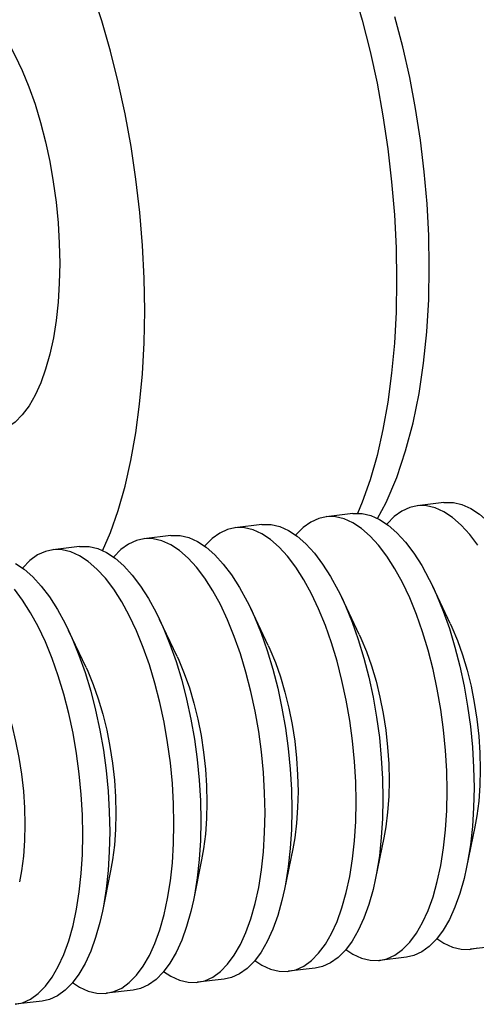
# Model space of a CAD drawing. Header units: inches. Extents: x 0 to 16.9, y 0 to 13.1.
# Tile 21 of 36: x 10.236 to 10.397, y 5.988 to 6.335. Entities that reach past the tile are written whole.
import ezdxf

# ---------------------------------------------------------------- set-up
doc = ezdxf.new("R2010")
doc.units = ezdxf.units.IN
doc.header["$LTSCALE"] = 0.930769
doc.header["$MEASUREMENT"] = 0
doc.layers.get('0').update_dxf_attribs({"linetype": 'CONTINUOUS'})

msp = doc.modelspace()

# ---------------------------------------------------------------- linework, layer by layer
at = {"color": 7, "linetype": 'Continuous'}
for p, q in [((10.38576, 6.16514), (10.37631, 6.164)), ((10.35365, 6.16126), (10.34419, 6.16012)), ((10.32154, 6.15739), (10.31208, 6.15625)), ((10.28943, 6.15351), (10.27997, 6.15237)), ((10.25732, 6.14964), (10.24786, 6.14849)), ((10.38801, 6.12246), (10.38184, 6.1355)), ((10.3559, 6.11858), (10.34973, 6.13163)), ((10.32379, 6.11471), (10.31762, 6.12775)), ((10.29168, 6.11083), (10.28551, 6.12388)), ((10.25957, 6.10695), (10.2534, 6.12)), ((10.39666, 6.05078), (10.39377, 6.03664)), ((10.36455, 6.04691), (10.36166, 6.03276)), ((10.33244, 6.04303), (10.32955, 6.02889)), ((10.30033, 6.03916), (10.29744, 6.02501)), ((10.26822, 6.03528), (10.26533, 6.02114)), ((10.38325, 6.01141), (10.38574, 6.00977)), ((10.35114, 6.00754), (10.35363, 6.00589)), ((10.40463, 6.00879), (10.39517, 6.00765)), ((10.37252, 6.00492), (10.36306, 6.00377)), ((10.31903, 6.00366), (10.32152, 6.00202)), ((10.34041, 6.00104), (10.33095, 5.9999)), ((10.28692, 5.99979), (10.28941, 5.99814)), ((10.3083, 5.99716), (10.29884, 5.99602)), ((10.25481, 5.99591), (10.2573, 5.99426)), ((10.27619, 5.99329), (10.26673, 5.99215)), ((10.24408, 5.98941), (10.23462, 5.98827))]:
    msp.add_line(p, q, dxfattribs=at)
for points in [[(10.29107, 6.42726), (10.29594, 6.42677), (10.30087, 6.42537), (10.30583, 6.42306), (10.31079, 6.41986), (10.31572, 6.41579), (10.32059, 6.41088), (10.32537, 6.40515), (10.33002, 6.39863), (10.33453, 6.39138), (10.33886, 6.38343), (10.34299, 6.37484), (10.34689, 6.36565), (10.35053, 6.35592), (10.3539, 6.34572), (10.35698, 6.3351), (10.35974, 6.32414), (10.36216, 6.31289), (10.36424, 6.30143), (10.36596, 6.28983), (10.36731, 6.27817), (10.36828, 6.2665), (10.36886, 6.25491), (10.36905, 6.24346)], [(10.20757, 6.34601), (10.20791, 6.34604), (10.21091, 6.34599), (10.21395, 6.34527), (10.21702, 6.34388), (10.22009, 6.34186), (10.22313, 6.3392), (10.22611, 6.33594), (10.22902, 6.3321), (10.23183, 6.32771), (10.23451, 6.32281), (10.23704, 6.31744), (10.23941, 6.31164), (10.24158, 6.30549), (10.24353, 6.29904), (10.24527, 6.29232), (10.24677, 6.28535), (10.24802, 6.27822), (10.249, 6.27098), (10.24971, 6.26372), (10.25014, 6.25652), (10.25029, 6.24937)], [(10.28024, 6.23274), (10.28004, 6.24419), (10.27946, 6.25573), (10.27849, 6.2674), (10.27715, 6.27907), (10.27543, 6.29068), (10.27335, 6.30213), (10.27094, 6.31332), (10.2682, 6.32424), (10.26512, 6.3349), (10.26173, 6.34517)], [(10.3806, 6.24815), (10.3804, 6.25924), (10.37982, 6.27042), (10.37884, 6.28164), (10.37749, 6.29284), (10.37577, 6.30397), (10.37369, 6.31496), (10.37125, 6.32577), (10.36845, 6.33635)], [(10.25029, 6.24937), (10.25014, 6.24241), (10.24972, 6.23572), (10.24902, 6.22927), (10.24804, 6.22315), (10.2468, 6.21741), (10.2453, 6.2121), (10.24358, 6.2073), (10.24163, 6.203), (10.23946, 6.19923), (10.23709, 6.19604), (10.23454, 6.19346), (10.23185, 6.19152), (10.22903, 6.19024), (10.22644, 6.18966)], [(10.36234, 6.15954), (10.36537, 6.16519), (10.36909, 6.17394), (10.37226, 6.18335), (10.37488, 6.19324), (10.37697, 6.20358), (10.37858, 6.21429), (10.37971, 6.22532), (10.38038, 6.23664), (10.3806, 6.24815)], [(10.36905, 6.24346), (10.36886, 6.23223), (10.36828, 6.22129), (10.36731, 6.2107), (10.36596, 6.20052), (10.36424, 6.19083), (10.36216, 6.18168), (10.35974, 6.17313), (10.35698, 6.16522), (10.35529, 6.16127)], [(10.26542, 6.14809), (10.26817, 6.15454), (10.27091, 6.16237), (10.27332, 6.17085), (10.27539, 6.17998), (10.27712, 6.18967), (10.27847, 6.19986), (10.27945, 6.21048), (10.28004, 6.22143), (10.28024, 6.23274)], [(10.37631, 6.164), (10.37372, 6.16342), (10.37091, 6.16214), (10.36822, 6.16021), (10.36569, 6.15765), (10.36557, 6.1575)], [(10.38574, 6.16188), (10.38267, 6.16326), (10.37963, 6.16398), (10.37663, 6.16403), (10.37631, 6.164)], [(10.38576, 6.16514), (10.38609, 6.16517), (10.38908, 6.16512), (10.39212, 6.1644), (10.39519, 6.16302)], [(10.34419, 6.16012), (10.34161, 6.15954), (10.3388, 6.15826), (10.33611, 6.15634), (10.33358, 6.15377), (10.33346, 6.15362)], [(10.35363, 6.158), (10.35056, 6.15938), (10.34751, 6.1601), (10.34452, 6.16016), (10.34419, 6.16012)], [(10.35365, 6.16126), (10.35398, 6.1613), (10.35697, 6.16124), (10.36001, 6.16053), (10.36308, 6.15915)], [(10.39776, 6.15007), (10.39485, 6.15392), (10.39185, 6.15719), (10.38881, 6.15985), (10.38574, 6.16188)], [(10.39519, 6.16302), (10.39826, 6.16099), (10.40131, 6.15833), (10.4043, 6.15506), (10.40721, 6.15121), (10.41003, 6.14681), (10.41271, 6.14191), (10.41395, 6.13938)], [(10.32154, 6.15739), (10.32187, 6.15742), (10.32486, 6.15737), (10.3279, 6.15665), (10.33097, 6.15527)], [(10.36306, 6.00377), (10.36565, 6.00435), (10.36846, 6.00563), (10.37115, 6.00756), (10.37368, 6.01012), (10.37605, 6.0133), (10.37822, 6.01706), (10.38019, 6.02137), (10.38192, 6.02621), (10.38342, 6.03151), (10.38466, 6.03725), (10.38564, 6.04337), (10.38634, 6.04982), (10.38676, 6.05654), (10.38691, 6.06348), (10.38676, 6.07057), (10.38634, 6.07777), (10.38564, 6.085), (10.38466, 6.0922), (10.38342, 6.09932), (10.38192, 6.10628), (10.38019, 6.11304), (10.37822, 6.11954), (10.37605, 6.12571), (10.37368, 6.13151), (10.37115, 6.13689), (10.36846, 6.1418), (10.36565, 6.1462), (10.36274, 6.15005), (10.35974, 6.15332), (10.3567, 6.15598), (10.35363, 6.158)], [(10.36308, 6.15915), (10.36615, 6.15712), (10.3692, 6.15446), (10.37219, 6.15119), (10.3751, 6.14734), (10.37792, 6.14294), (10.3806, 6.13803), (10.38184, 6.1355)], [(10.28943, 6.15351), (10.28975, 6.15355), (10.29275, 6.15349), (10.29579, 6.15277), (10.29886, 6.15139)], [(10.31208, 6.15625), (10.3095, 6.15567), (10.30669, 6.15439), (10.304, 6.15246), (10.30147, 6.1499), (10.30135, 6.14975)], [(10.32152, 6.15413), (10.31845, 6.15551), (10.3154, 6.15623), (10.31241, 6.15628), (10.31208, 6.15625)], [(10.33095, 5.9999), (10.33354, 6.00048), (10.33635, 6.00176), (10.33904, 6.00368), (10.34157, 6.00625), (10.34394, 6.00942), (10.34611, 6.01318), (10.34807, 6.0175), (10.34981, 6.02233), (10.35131, 6.02764), (10.35255, 6.03337), (10.35353, 6.03949), (10.35423, 6.04594), (10.35465, 6.05266), (10.3548, 6.0596), (10.35465, 6.0667), (10.35423, 6.07389), (10.35353, 6.08112), (10.35255, 6.08832), (10.35131, 6.09544), (10.34981, 6.10241), (10.34807, 6.10917), (10.34611, 6.11566), (10.34394, 6.12184), (10.34157, 6.12764), (10.33904, 6.13301), (10.33635, 6.13792), (10.33354, 6.14232), (10.33063, 6.14617), (10.32763, 6.14944), (10.32459, 6.1521), (10.32152, 6.15413)], [(10.33097, 6.15527), (10.33404, 6.15324), (10.33709, 6.15058), (10.34008, 6.14731), (10.34299, 6.14346), (10.3458, 6.13906), (10.34849, 6.13415), (10.34973, 6.13163)], [(10.25732, 6.14964), (10.25764, 6.14967), (10.26064, 6.14962), (10.26368, 6.1489), (10.26675, 6.14752)], [(10.27997, 6.15237), (10.27739, 6.15179), (10.27458, 6.15051), (10.27189, 6.14859), (10.26935, 6.14602), (10.26924, 6.14587)], [(10.28941, 6.15025), (10.28634, 6.15163), (10.28329, 6.15235), (10.2803, 6.15241), (10.27997, 6.15237)], [(10.29884, 5.99602), (10.30143, 5.9966), (10.30424, 5.99788), (10.30693, 5.99981), (10.30946, 6.00237), (10.31183, 6.00555), (10.314, 6.00931), (10.31596, 6.01362), (10.3177, 6.01845), (10.3192, 6.02376), (10.32044, 6.0295), (10.32142, 6.03562), (10.32212, 6.04207), (10.32254, 6.04879), (10.32269, 6.05573), (10.32254, 6.06282), (10.32212, 6.07002), (10.32142, 6.07725), (10.32044, 6.08445), (10.3192, 6.09156), (10.3177, 6.09853), (10.31596, 6.10529), (10.314, 6.11179), (10.31183, 6.11796), (10.30946, 6.12376), (10.30693, 6.12914), (10.30424, 6.13405), (10.30143, 6.13845), (10.29852, 6.1423), (10.29552, 6.14557), (10.29248, 6.14823), (10.28941, 6.15025)], [(10.29886, 6.15139), (10.30193, 6.14937), (10.30498, 6.14671), (10.30797, 6.14344), (10.31088, 6.13959), (10.31369, 6.13519), (10.31638, 6.13028), (10.31762, 6.12775)], [(10.24786, 6.14849), (10.24528, 6.14791), (10.24247, 6.14664), (10.23978, 6.14471), (10.23724, 6.14215), (10.23713, 6.142)], [(10.2573, 6.14638), (10.25423, 6.14776), (10.25118, 6.14848), (10.24819, 6.14853), (10.24786, 6.14849)], [(10.26673, 5.99215), (10.26932, 5.99273), (10.27213, 5.99401), (10.27482, 5.99593), (10.27735, 5.9985), (10.27972, 6.00167), (10.28189, 6.00543), (10.28385, 6.00975), (10.28559, 6.01458), (10.28709, 6.01989), (10.28833, 6.02562), (10.2893, 6.03174), (10.29001, 6.03819), (10.29043, 6.04491), (10.29058, 6.05185), (10.29043, 6.05895), (10.29001, 6.06614), (10.2893, 6.07337), (10.28833, 6.08057), (10.28709, 6.08769), (10.28559, 6.09466), (10.28385, 6.10142), (10.28189, 6.10791), (10.27972, 6.11409), (10.27735, 6.11989), (10.27482, 6.12526), (10.27213, 6.13017), (10.26932, 6.13457), (10.2664, 6.13842), (10.26341, 6.14169), (10.26037, 6.14435), (10.2573, 6.14638)], [(10.26675, 6.14752), (10.26982, 6.14549), (10.27287, 6.14283), (10.27586, 6.13956), (10.27877, 6.13571), (10.28158, 6.13131), (10.28427, 6.1264), (10.28551, 6.12388)], [(10.23464, 6.14364), (10.23771, 6.14162), (10.24076, 6.13896), (10.24375, 6.13569), (10.24666, 6.13184), (10.24947, 6.12744), (10.25216, 6.12253), (10.2534, 6.12)], [(10.23462, 5.98827), (10.23721, 5.98885), (10.24002, 5.99013), (10.24271, 5.99206), (10.24524, 5.99462), (10.24761, 5.9978), (10.24978, 6.00156), (10.25174, 6.00587), (10.25348, 6.0107), (10.25498, 6.01601), (10.25622, 6.02175), (10.25719, 6.02787), (10.2579, 6.03432), (10.25832, 6.04104), (10.25846, 6.04798), (10.25832, 6.05507), (10.2579, 6.06227), (10.25719, 6.0695), (10.25622, 6.0767), (10.25498, 6.08381), (10.25348, 6.09078), (10.25174, 6.09754), (10.24978, 6.10404), (10.24761, 6.11021), (10.24524, 6.11601), (10.24271, 6.12139), (10.24002, 6.1263), (10.23721, 6.1307), (10.23429, 6.13455)], [(10.38184, 6.1355), (10.38314, 6.13265), (10.3855, 6.12685), (10.38767, 6.12068), (10.38964, 6.11418), (10.39138, 6.10742), (10.39287, 6.10046), (10.39411, 6.09334), (10.39509, 6.08614), (10.39579, 6.07891), (10.39622, 6.07171), (10.39636, 6.06462), (10.39622, 6.05768), (10.39579, 6.05096), (10.39509, 6.04451), (10.39411, 6.03839), (10.39377, 6.03664)], [(10.34973, 6.13163), (10.35103, 6.12878), (10.35339, 6.12298), (10.35556, 6.1168), (10.35753, 6.11031), (10.35926, 6.10355), (10.36076, 6.09658), (10.362, 6.08947), (10.36298, 6.08226), (10.36368, 6.07503), (10.36411, 6.06784), (10.36425, 6.06074), (10.36411, 6.0538), (10.36368, 6.04708), (10.36298, 6.04063), (10.362, 6.03452), (10.36166, 6.03276)], [(10.31762, 6.12775), (10.31892, 6.1249), (10.32128, 6.1191), (10.32345, 6.11293), (10.32542, 6.10643), (10.32715, 6.09967), (10.32865, 6.09271), (10.32989, 6.08559), (10.33087, 6.07839), (10.33157, 6.07116), (10.332, 6.06396), (10.33214, 6.05687), (10.332, 6.04993), (10.33157, 6.04321), (10.33087, 6.03676), (10.32989, 6.03064), (10.32955, 6.02889)], [(10.28551, 6.12388), (10.2868, 6.12103), (10.28917, 6.11523), (10.29134, 6.10905), (10.29331, 6.10256), (10.29504, 6.0958), (10.29654, 6.08883), (10.29778, 6.08171), (10.29876, 6.07451), (10.29946, 6.06728), (10.29989, 6.06009), (10.30003, 6.05299), (10.29989, 6.04605), (10.29946, 6.03933), (10.29876, 6.03288), (10.29778, 6.02676), (10.29744, 6.02501)], [(10.38801, 6.12246), (10.38859, 6.12119), (10.39055, 6.11647), (10.39234, 6.1114), (10.39393, 6.10603), (10.3953, 6.10043), (10.39645, 6.09465), (10.39736, 6.08876), (10.39801, 6.08282), (10.3984, 6.0769), (10.39854, 6.07107), (10.3984, 6.06538), (10.39801, 6.05989), (10.39736, 6.05468), (10.39666, 6.05078)], [(10.2534, 6.12), (10.25469, 6.11715), (10.25706, 6.11135), (10.25923, 6.10518), (10.2612, 6.09868), (10.26293, 6.09192), (10.26443, 6.08495), (10.26567, 6.07784), (10.26665, 6.07064), (10.26735, 6.06341), (10.26778, 6.05621), (10.26792, 6.04912), (10.26778, 6.04218), (10.26735, 6.03546), (10.26665, 6.02901), (10.26567, 6.02289), (10.26533, 6.02114)], [(10.3559, 6.11858), (10.35648, 6.11732), (10.35844, 6.1126), (10.36023, 6.10753), (10.36182, 6.10216), (10.36319, 6.09655), (10.36434, 6.09078), (10.36525, 6.08488), (10.3659, 6.07895), (10.36629, 6.07303), (10.36643, 6.06719), (10.36629, 6.0615), (10.3659, 6.05602), (10.36525, 6.05081), (10.36455, 6.04691)], [(10.32379, 6.11471), (10.32437, 6.11344), (10.32633, 6.10872), (10.32812, 6.10365), (10.32971, 6.09828), (10.33108, 6.09268), (10.33223, 6.0869), (10.33313, 6.08101), (10.33379, 6.07507), (10.33418, 6.06915), (10.33432, 6.06331), (10.33418, 6.05762), (10.33379, 6.05214), (10.33313, 6.04693), (10.33244, 6.04303)], [(10.29168, 6.11083), (10.29226, 6.10957), (10.29422, 6.10485), (10.29601, 6.09977), (10.2976, 6.09441), (10.29897, 6.0888), (10.30012, 6.08302), (10.30102, 6.07713), (10.30168, 6.0712), (10.30207, 6.06528), (10.3022, 6.05944), (10.30207, 6.05375), (10.30168, 6.04827), (10.30102, 6.04306), (10.30033, 6.03916)], [(10.25957, 6.10695), (10.26015, 6.10569), (10.26211, 6.10097), (10.2639, 6.0959), (10.26549, 6.09053), (10.26686, 6.08493), (10.26801, 6.07915), (10.26891, 6.07326), (10.26957, 6.06732), (10.26996, 6.0614), (10.27009, 6.05556), (10.26996, 6.04987), (10.26957, 6.04439), (10.26891, 6.03918), (10.26822, 6.03528)], [(10.22746, 6.10308), (10.22804, 6.10182), (10.23, 6.0971), (10.23179, 6.09202), (10.23338, 6.08666), (10.23475, 6.08105), (10.2359, 6.07527), (10.2368, 6.06938), (10.23746, 6.06345), (10.23785, 6.05753), (10.23798, 6.05169), (10.23785, 6.046), (10.23746, 6.04052), (10.2368, 6.0353), (10.23611, 6.0314)], [(10.39377, 6.03664), (10.39287, 6.03265), (10.39138, 6.02735), (10.38964, 6.02251), (10.38767, 6.0182), (10.3855, 6.01444), (10.38314, 6.01126), (10.3806, 6.0087), (10.37792, 6.00677), (10.3751, 6.0055), (10.37252, 6.00492)], [(10.36166, 6.03276), (10.36076, 6.02878), (10.35926, 6.02347), (10.35753, 6.01864), (10.35556, 6.01432), (10.35339, 6.01056), (10.35103, 6.00739), (10.34849, 6.00482), (10.3458, 6.0029), (10.34299, 6.00162), (10.34041, 6.00104)], [(10.32955, 6.02889), (10.32865, 6.0249), (10.32715, 6.0196), (10.32542, 6.01476), (10.32345, 6.01045), (10.32128, 6.00669), (10.31892, 6.00351), (10.31638, 6.00095), (10.31369, 5.99902), (10.31088, 5.99774), (10.3083, 5.99716)], [(10.29744, 6.02501), (10.29654, 6.02103), (10.29504, 6.01572), (10.29331, 6.01089), (10.29134, 6.00657), (10.28917, 6.00281), (10.2868, 5.99964), (10.28427, 5.99707), (10.28158, 5.99515), (10.27877, 5.99387), (10.27619, 5.99329)], [(10.26533, 6.02114), (10.26443, 6.01715), (10.26293, 6.01184), (10.2612, 6.00701), (10.25923, 6.0027), (10.25706, 5.99894), (10.25469, 5.99576), (10.25216, 5.9932), (10.24947, 5.99127), (10.24666, 5.98999), (10.24408, 5.98941)], [(10.38574, 6.00977), (10.38881, 6.00839), (10.39185, 6.00767), (10.39485, 6.00761), (10.39517, 6.00765)], [(10.39517, 6.00765), (10.39776, 6.00823)], [(10.35363, 6.00589), (10.3567, 6.00451), (10.35974, 6.00379), (10.36274, 6.00374), (10.36306, 6.00377)], [(10.32152, 6.00202), (10.32459, 6.00064), (10.32763, 5.99992), (10.33063, 5.99986), (10.33095, 5.9999)], [(10.28941, 5.99814), (10.29248, 5.99676), (10.29552, 5.99604), (10.29852, 5.99599), (10.29884, 5.99602)], [(10.2573, 5.99426), (10.26037, 5.99288), (10.26341, 5.99217), (10.2664, 5.99211), (10.26673, 5.99215)]]:
    msp.add_lwpolyline(points, dxfattribs=at)

doc.saveas('drawing.dxf')
